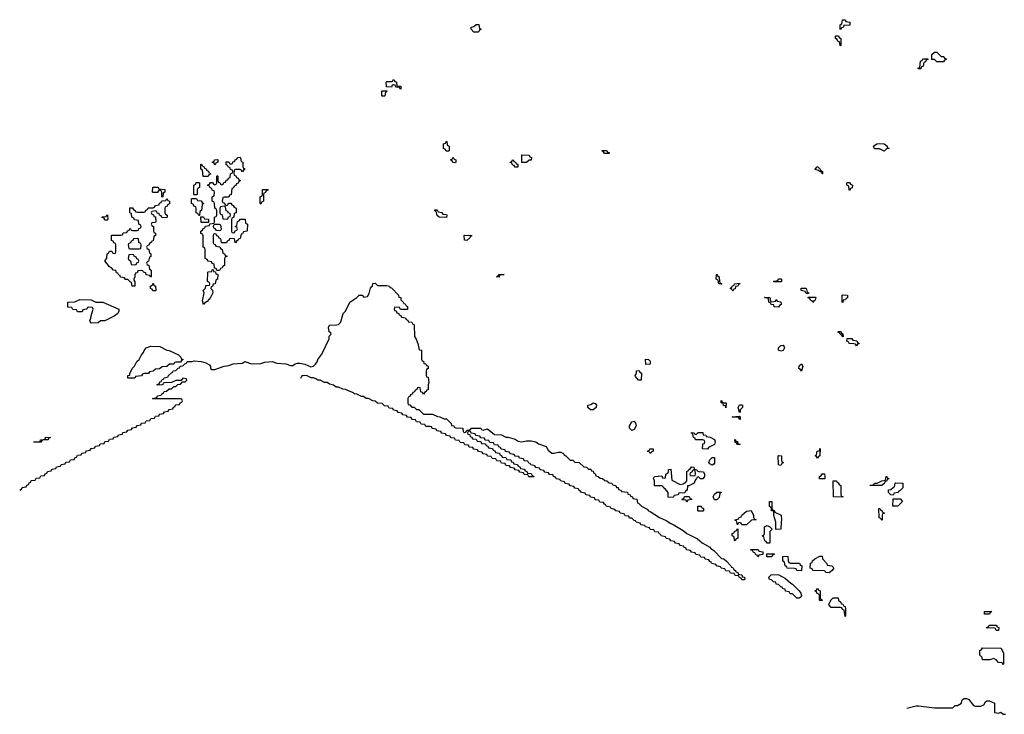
# Model space of a CAD drawing. Header units: inches. Extents: x 2550115 to 2887259, y 311850 to 494471.
# Tile 96 of 115: x 2797526 to 2806120, y 439154 to 445214. Entities that reach past the tile are written whole.
import ezdxf

# ---------------------------------------------------------------- set-up
doc = ezdxf.new("R2010")
doc.units = ezdxf.units.IN
doc.header["$MEASUREMENT"] = 0
for name, color, linetype in [('C7494', 7, 'Continuous'), ('C8403', 7, 'Continuous'), ('C8404', 7, 'Continuous')]:
    doc.layers.add(name, color=color, linetype=linetype)

msp = doc.modelspace()

# ---------------------------------------------------------------- linework, layer by layer
at = {"layer": 'C7494', "color": 6}
for points in [[(2799470, 443886), (2799462, 443902), (2799450, 443906), (2799410, 443906), (2799398, 443902), (2799394, 443870), (2799398, 443858), (2799412.7, 443852.7), (2799418, 443838), (2799432.7, 443832.7), (2799438, 443818), (2799454, 443810), (2799438, 443802), (2799432.7, 443787.3), (2799418, 443782), (2799412.7, 443767.3), (2799398, 443762), (2799392.7, 443747.3), (2799378, 443742), (2799372.7, 443687.3), (2799358, 443682), (2799350, 443666), (2799310, 443666), (2799298, 443662), (2799294, 443630), (2799298, 443618), (2799312.7, 443612.7), (2799318, 443598), (2799330, 443594), (2799342, 443598), (2799347.3, 443612.7), (2799370, 443614), (2799378, 443598), (2799390, 443594), (2799398, 443578), (2799414, 443570), (2799414, 443530), (2799398, 443522), (2799394, 443490), (2799378, 443482), (2799374, 443470), (2799374, 443370), (2799378, 443358), (2799390, 443354), (2799402, 443358), (2799407.3, 443372.7), (2799422, 443378), (2799426, 443390), (2799422, 443402), (2799406, 443410), (2799422, 443418), (2799427.3, 443452.7), (2799442, 443458), (2799450, 443474), (2799492.7, 443472.7), (2799498, 443438), (2799514, 443430), (2799512.7, 443372.7), (2799510, 443368), (2799478, 443362), (2799470, 443346), (2799458, 443342), (2799450, 443306), (2799438, 443302), (2799434, 443290), (2799418, 443282), (2799410, 443266), (2799406, 443270), (2799402, 443302), (2799370, 443306), (2799358, 443302), (2799352.7, 443287.3), (2799338, 443282), (2799330, 443266), (2799290, 443266), (2799286, 443270), (2799282, 443302), (2799267.3, 443307.3), (2799262, 443322), (2799247.3, 443327.3), (2799242, 443342), (2799230, 443346), (2799218, 443342), (2799214, 443330), (2799214, 443270), (2799218, 443258), (2799232.7, 443252.7), (2799238, 443238), (2799272.7, 443232.7), (2799278, 443218), (2799294, 443210), (2799298, 443178), (2799312.7, 443172.7), (2799318, 443158), (2799334, 443154), (2799332.7, 443147.3), (2799318, 443142), (2799314, 443130), (2799314, 443070), (2799298, 443062), (2799294, 443050), (2799278, 443042), (2799270, 443026), (2799246, 443026), (2799242, 443042), (2799226, 443046), (2799222, 443082), (2799207.3, 443087.3), (2799202, 443102), (2799170, 443106), (2799162, 443122), (2799146, 443130), (2799146, 443210), (2799142, 443222), (2799128, 443230), (2799127.3, 443327.3), (2799122, 443342), (2799106, 443350), (2799106, 443370), (2799122, 443378), (2799127.3, 443392.7), (2799142, 443398), (2799147.3, 443412.7), (2799182, 443418), (2799186, 443434), (2799222, 443438), (2799226, 443450), (2799226, 443490), (2799242, 443498), (2799246, 443510), (2799246, 443550), (2799242, 443562), (2799228.4, 443568.4), (2799226, 443610), (2799222, 443622), (2799206, 443630), (2799206, 443670), (2799222, 443678), (2799226, 443710), (2799222, 443722), (2799207.3, 443727.3), (2799202, 443742), (2799187.3, 443747.3), (2799182, 443762), (2799166, 443770), (2799182, 443778), (2799190, 443794), (2799210, 443794), (2799218, 443778), (2799230, 443774), (2799242, 443778), (2799246, 443790), (2799246, 443850), (2799250, 443854), (2799254, 443850), (2799254, 443810), (2799258, 443798), (2799272.7, 443792.7), (2799278, 443778), (2799290, 443774), (2799302, 443778), (2799307.3, 443792.7), (2799322, 443798), (2799327.3, 443812.7), (2799342, 443818), (2799347.3, 443832.7), (2799362, 443838), (2799366, 443870), (2799382, 443878), (2799386, 443890), (2799382, 443902), (2799367.3, 443907.3), (2799362, 443922), (2799346, 443930), (2799342, 443942), (2799327.3, 443947.3), (2799327.3, 443972.7), (2799350, 443974), (2799358, 443958), (2799370, 443954), (2799382, 443958), (2799387.3, 443972.7), (2799402, 443978), (2799407.3, 443992.7), (2799422, 443998), (2799427.3, 444012.7), (2799450, 444014), (2799454, 444010), (2799458, 443978), (2799474, 443970), (2799474, 443930), (2799478, 443918), (2799494, 443910), (2799478, 443902)], [(2799230, 443946), (2799222, 443962), (2799206, 443970), (2799222, 443978), (2799227.3, 443992.7), (2799250, 443994), (2799254, 443990), (2799254, 443970), (2799238, 443962)], [(2799170, 443846), (2799127.3, 443847.3), (2799122, 443902), (2799106, 443910), (2799107.3, 443952.7), (2799112.7, 443952.7), (2799118, 443938), (2799132.7, 443932.7), (2799138, 443918), (2799152.7, 443912.7), (2799158, 443898), (2799172.7, 443892.7), (2799178, 443878), (2799192.7, 443872.7), (2799192.7, 443867.3), (2799178, 443862)], [(2798770, 443666), (2798766, 443670), (2798766, 443710), (2798762, 443722), (2798750, 443726), (2798738, 443722), (2798730, 443706), (2798690, 443706), (2798686, 443710), (2798687.3, 443752.7), (2798734, 443754), (2798738, 443738), (2798792.7, 443732.7), (2798794, 443710), (2798778, 443702), (2798774, 443670)], [(2799050, 443686), (2799046, 443690), (2799046, 443770), (2799062, 443778), (2799067.3, 443792.7), (2799090, 443794), (2799094, 443790), (2799094, 443750), (2799078, 443742), (2799074, 443730), (2799074, 443690), (2799070, 443686)], [(2799630, 443606), (2799626, 443610), (2799626, 443670), (2799642, 443678), (2799646, 443690), (2799646, 443734), (2799690, 443734), (2799694, 443730), (2799678, 443722), (2799672.7, 443707.3), (2799658, 443702), (2799654, 443690), (2799654, 443630), (2799638, 443622)], [(2798810, 443486), (2798767.3, 443487.3), (2798762, 443502), (2798747.3, 443507.3), (2798742, 443522), (2798727.3, 443527.3), (2798722, 443542), (2798710, 443546), (2798678, 443542), (2798674, 443530), (2798678, 443518), (2798692.7, 443512.7), (2798698, 443498), (2798712.7, 443492.7), (2798714, 443450), (2798710, 443446), (2798678, 443442), (2798674, 443430), (2798678, 443418), (2798694, 443410), (2798694, 443370), (2798698, 443358), (2798711.6, 443351.6), (2798712, 443330), (2798698, 443322), (2798690, 443286), (2798678, 443282), (2798674, 443270), (2798658, 443262), (2798652.7, 443247.3), (2798638, 443242), (2798634, 443230), (2798638, 443218), (2798654, 443210), (2798658, 443178), (2798672, 443170), (2798671.6, 443148.4), (2798658, 443142), (2798651.6, 443108.4), (2798638, 443102), (2798634, 443090), (2798638, 443078), (2798654, 443070), (2798658, 443038), (2798674, 443030), (2798674, 442970), (2798668, 442968), (2798662, 442982), (2798630, 442988), (2798626, 443006), (2798606, 443010), (2798602, 443022), (2798590, 443026), (2798558, 443022), (2798550, 443006), (2798538, 443002), (2798532, 442988), (2798532, 442972), (2798522, 442950), (2798522, 442942), (2798531.6, 442928.4), (2798530, 442888), (2798508, 442888), (2798502, 442922), (2798490, 442926), (2798470, 442946), (2798448.4, 442948.4), (2798442, 442962), (2798407.3, 442967.3), (2798402, 442982), (2798390, 442986), (2798382, 443002), (2798370, 443006), (2798366, 443026), (2798346, 443030), (2798328.4, 443048.4), (2798310, 443058), (2798268, 443110), (2798287.3, 443132.7), (2798288.4, 443171.6), (2798302, 443178), (2798310, 443194), (2798330, 443194), (2798338, 443178), (2798350, 443174), (2798362, 443178), (2798366, 443190), (2798366, 443250), (2798362, 443262), (2798347.3, 443267.3), (2798342, 443282), (2798327.3, 443287.3), (2798326, 443330), (2798330, 443334), (2798410, 443334), (2798422, 443338), (2798430, 443354), (2798462, 443358), (2798467.3, 443372.7), (2798482, 443378), (2798490, 443394), (2798498, 443378), (2798510, 443374), (2798550, 443374), (2798562, 443378), (2798567.3, 443392.7), (2798582, 443398), (2798586, 443410), (2798582, 443422), (2798566, 443430), (2798562, 443462), (2798527.3, 443467.3), (2798522, 443482), (2798506, 443490), (2798502, 443522), (2798486, 443530), (2798487.3, 443572.7), (2798510, 443574), (2798518, 443558), (2798534, 443550), (2798538, 443538), (2798550, 443534), (2798610, 443534), (2798622, 443538), (2798627.3, 443552.7), (2798642, 443558), (2798647.3, 443572.7), (2798690, 443574), (2798702, 443578), (2798710, 443594), (2798742, 443598), (2798747.3, 443612.7), (2798762, 443618), (2798767.3, 443632.7), (2798802, 443638), (2798810, 443654), (2798818, 443638), (2798834, 443630), (2798832.7, 443607.3), (2798818, 443602), (2798812.7, 443587.3), (2798798, 443582), (2798794, 443570), (2798794, 443530), (2798798, 443518), (2798814, 443510), (2798814, 443490)], [(2799090, 443506), (2799082, 443522), (2799066, 443530), (2799066, 443570), (2799062, 443582), (2799047.3, 443587.3), (2799042, 443602), (2799026, 443610), (2799026, 443650), (2799030, 443654), (2799070, 443654), (2799078, 443638), (2799110, 443634), (2799118, 443618), (2799134, 443610), (2799118, 443602), (2799111.6, 443548.4), (2799098, 443542), (2799094, 443506)], [(2799310, 443586), (2799278, 443582), (2799274, 443570), (2799274, 443530), (2799278, 443518), (2799292.7, 443512.7), (2799298, 443478), (2799330, 443474), (2799342, 443478), (2799347.3, 443492.7), (2799362, 443498), (2799366, 443510), (2799362, 443522), (2799347.3, 443527.3), (2799342, 443542), (2799327.3, 443547.3), (2799322, 443582)], [(2798270, 443466), (2798262, 443482), (2798247.3, 443487.3), (2798247.3, 443492.7), (2798282, 443498), (2798286, 443510), (2798292, 443512), (2798294, 443470), (2798290, 443466)], [(2799110, 443446), (2799106, 443494), (2799130, 443494), (2799138, 443478), (2799172.7, 443472.7), (2799174, 443446), (2799170, 443446)], [(2799270, 443426), (2799230, 443426), (2799218, 443422), (2799214, 443410), (2799218, 443398), (2799232.7, 443392.7), (2799238, 443378), (2799270, 443374), (2799282, 443378), (2799286, 443390), (2799282, 443422)], [(2798550, 443306), (2798518, 443302), (2798512.7, 443287.3), (2798498, 443282), (2798492.7, 443267.3), (2798478, 443262), (2798474, 443250), (2798478, 443218), (2798490, 443214), (2798570, 443214), (2798582, 443218), (2798586, 443250), (2798582, 443262), (2798566, 443270), (2798562, 443302)], [(2798510, 443166), (2798478, 443162), (2798474, 443130), (2798478, 443118), (2798494, 443110), (2798498, 443078), (2798530, 443074), (2798542, 443078), (2798547.3, 443092.7), (2798562, 443098), (2798566, 443110), (2798562, 443122), (2798547.3, 443127.3), (2798542, 443142), (2798526, 443150), (2798522, 443162)], [(2799130, 442728), (2799122, 442762), (2799135.3, 442830), (2799128.8, 442851.1), (2799147.3, 442872.7), (2799150, 442894), (2799182, 442898), (2799186, 442910), (2799182, 442922), (2799166, 442930), (2799168, 443010), (2799170, 443014), (2799202, 443018), (2799207.3, 443032.7), (2799214, 443034), (2799218, 443018), (2799234, 443014), (2799238, 442998), (2799254, 442990), (2799252, 442950), (2799238, 442942), (2799231.2, 442908.9), (2799214, 442906), (2799210, 442886), (2799198, 442882), (2799194, 442870), (2799210, 442854), (2799211.3, 442830), (2799191.3, 442790), (2799163.6, 442756.4), (2799138, 442742)], [(2798710, 442848), (2798688.4, 442848.4), (2798682, 442862), (2798668.4, 442868.4), (2798668, 442890), (2798682, 442898), (2798690, 442914), (2798698, 442898), (2798712, 442890), (2798714, 442850)], [(2798150, 442566), (2798140.4, 442580.4), (2798138, 442590), (2798148, 442610), (2798148.8, 442631.1), (2798166, 442690), (2798162, 442702), (2798130, 442706), (2798118, 442702), (2798111.6, 442688.4), (2798078, 442682), (2798070, 442666), (2798030, 442666), (2798022, 442682), (2797990, 442686), (2797982, 442702), (2797947.3, 442707.3), (2797946, 442750), (2798008.4, 442751.6), (2798051.6, 442771.6), (2798150, 442771.3), (2798190.8, 442750.8), (2798250.4, 442750.4), (2798392, 442690), (2798392, 442670), (2798382, 442650), (2798350, 442628.7), (2798270, 442588), (2798230, 442586), (2798210, 442568)], [(2798470, 442086), (2798469, 442110), (2798487.3, 442112.7), (2798487.3, 442127.3), (2798509, 442170), (2798529.3, 442190.7), (2798549.4, 442230.6), (2798568.7, 442250), (2798589.1, 442290.9), (2798608, 442310), (2798613.2, 442326.8), (2798630, 442351.3), (2798670, 442366), (2798750, 442364), (2798810, 442330.7), (2798830, 442326.8), (2798912, 442290), (2798932, 442270), (2798934, 442254), (2798954, 442250), (2798938, 442242), (2798930, 442226), (2798890, 442226), (2798878, 442222), (2798871.6, 442208.4), (2798832.7, 442207.3), (2798811.6, 442188.4), (2798770, 442186), (2798747.3, 442167.3), (2798710, 442166), (2798690, 442148), (2798658, 442142), (2798650, 442128), (2798612.7, 442127.3), (2798598, 442122), (2798590, 442108), (2798538, 442102), (2798530, 442088)], [(2797648, 441528), (2797649.3, 441530.7), (2797706, 441534), (2797708, 441550), (2797747.3, 441552.7), (2797750, 441570.6), (2797794, 441570), (2797778, 441562), (2797774, 441550), (2797732, 441548), (2797718, 441542), (2797710, 441529)]]:
    msp.add_lwpolyline(points, close=True, dxfattribs=at)
for points in [[(2797526, 441110), (2797542, 441118), (2797547.3, 441132.7), (2797582, 441138), (2797587.3, 441152.7), (2797602, 441158), (2797607.3, 441172.7), (2797622, 441178), (2797627.3, 441192.7), (2797662, 441198), (2797670, 441214), (2797702, 441218), (2797710, 441234), (2797742, 441238), (2797747.3, 441252.7), (2797762, 441258), (2797767.3, 441272.7), (2797802, 441278), (2797807.3, 441292.7), (2797842, 441298), (2797847.3, 441312.7), (2797882, 441318), (2797887.3, 441332.7), (2797922, 441338), (2797927.3, 441352.7), (2797962, 441358), (2797970, 441374), (2798002, 441378), (2798007.3, 441392.7), (2798022, 441398), (2798030, 441414), (2798062, 441418), (2798067.3, 441432.7), (2798102, 441438), (2798107.3, 441452.7), (2798142, 441458), (2798150, 441474), (2798182, 441478), (2798187.3, 441492.7), (2798222, 441498), (2798227.3, 441512.7), (2798262, 441518), (2798270, 441534), (2798302, 441538), (2798310, 441554), (2798342, 441558), (2798347.3, 441572.7), (2798382, 441578), (2798387.3, 441592.7), (2798422, 441598), (2798427.3, 441612.7), (2798462, 441618), (2798470, 441634), (2798502, 441638), (2798510, 441654), (2798542, 441658), (2798550, 441674), (2798582, 441678), (2798590, 441694), (2798622, 441698), (2798630, 441714), (2798662, 441718), (2798670, 441734), (2798702, 441738), (2798710, 441754), (2798742, 441758), (2798747.3, 441772.7), (2798782, 441778), (2798790, 441794), (2798822, 441798), (2798830, 441814), (2798862, 441818), (2798867.3, 441832.7), (2798882, 441838), (2798887.3, 441852.7), (2798922, 441858), (2798927.3, 441872.7), (2798942, 441878), (2798946, 441890), (2798942, 441902), (2798930, 441906), (2798690, 441906), (2798686, 441910), (2798722, 441918), (2798728.4, 441931.6), (2798762, 441938), (2798766, 441950), (2798782, 441958), (2798788.4, 441971.6), (2798807.3, 441972.7), (2798830, 441994), (2798850, 441994), (2798870, 442014), (2798890, 442014), (2798907.3, 442032.7), (2798930, 442034), (2798946, 442054), (2798970, 442054), (2798986, 442070), (2798982, 442082), (2798950, 442086), (2798934, 442066), (2798890, 442066), (2798852, 442048), (2798790, 442046), (2798778, 442042), (2798774, 442030), (2798767.3, 442027.3), (2798726, 442026), (2798727.3, 442032.7), (2798742, 442038), (2798750, 442054), (2798762, 442058), (2798770, 442074), (2798782, 442078), (2798786, 442090), (2798822, 442098), (2798826, 442110), (2798850, 442134), (2798862, 442138), (2798866, 442150), (2798890, 442154), (2798910, 442174), (2798922, 442178), (2798927.3, 442192.7), (2798950, 442194), (2798967.3, 442212.7), (2798982, 442218), (2798988, 442232), (2799028.4, 442231.6), (2799050, 442238), (2799110.7, 442230.7), (2799150, 442221), (2799182.8, 442202.8), (2799192, 442188), (2799192, 442172), (2799202, 442162), (2799230, 442162.8), (2799309.4, 442190.6), (2799350, 442197.3), (2799390, 442210.7), (2799470, 442218), (2799490, 442231.3), (2799550, 442211), (2799630, 442214.8), (2799665.4, 442225.4), (2799730, 442230.8), (2799770, 442217.3), (2799850, 442210.7), (2799890, 442196), (2799910, 442196), (2799930, 442211), (2799950, 442218), (2799970, 442218), (2800000, 442212.5)], [(2800000, 442107.2), (2799990, 442106.6), (2799977.1, 442082.9)]]:
    msp.add_lwpolyline(points, dxfattribs=at)
at = {"layer": 'C8403', "color": 6}
for points in [[(2806050, 439886), (2806042, 439902), (2806027.3, 439907.3), (2805970, 439906), (2805966, 439910), (2805982, 439918), (2805988.4, 439931.6), (2806050, 439932), (2806058, 439918), (2806071.6, 439911.6), (2806070, 439886)], [(2806110, 439586), (2806102, 439602), (2806070, 439606), (2806048, 439630), (2806030, 439642), (2805990, 439628), (2805930, 439628), (2805926, 439650), (2805906, 439670), (2805906, 439710), (2805922, 439718), (2805930, 439734), (2806091.3, 439731.3), (2806112.7, 439687.3), (2806114, 439590)]]:
    msp.add_lwpolyline(points, close=True, dxfattribs=at)
msp.add_lwpolyline([(2805270, 439206.8), (2805350, 439226.8), (2805370, 439227.3), (2805510, 439210.6), (2805669.3, 439210.7), (2805690, 439231.3), (2805710, 439232), (2805746, 439250), (2805748.4, 439271.6), (2805756.4, 439283.6), (2805768.8, 439291.1), (2805790, 439291.3), (2805810, 439282), (2805850, 439232), (2805870, 439224.7), (2805914.6, 439225.4), (2805942, 439238), (2805956.4, 439263.6), (2805968.4, 439271.6), (2805990, 439272), (2806034, 439250), (2806034, 439170), (2806070, 439164.7), (2806090, 439172), (2806110, 439154), (2806130, 439154)], dxfattribs=at)
at = {"layer": 'C8404', "color": 6}
for points in [[(2801490, 445106), (2801466, 445130), (2801468, 445150), (2801490, 445154), (2801510, 445172), (2801532.7, 445172.7), (2801538, 445138), (2801554, 445130), (2801538, 445122), (2801530, 445106)], [(2804690, 445126), (2804686, 445130), (2804686, 445170), (2804702, 445178), (2804707.3, 445212.7), (2804730, 445214), (2804738, 445198), (2804772.7, 445192.7), (2804772.7, 445167.3), (2804718, 445162), (2804712.7, 445147.3), (2804698, 445142)], [(2804690, 444986), (2804686, 444990), (2804682, 445022), (2804667.3, 445027.3), (2804662, 445042), (2804646, 445050), (2804646, 445070), (2804650, 445074), (2804672.7, 445072.7), (2804678, 445058), (2804694, 445050), (2804694, 444990)], [(2805530, 444846), (2805510, 444866), (2805487.3, 444867.3), (2805488, 444910), (2805510, 444932), (2805530, 444932), (2805570, 444894), (2805592.7, 444892.7), (2805598, 444878), (2805614, 444870), (2805598, 444862), (2805590, 444846)], [(2805370, 444786), (2805366, 444790), (2805382, 444798), (2805387.3, 444852.7), (2805402, 444858), (2805410, 444874), (2805452.7, 444872.7), (2805452.7, 444867.3), (2805438, 444862), (2805432.7, 444847.3), (2805418, 444842), (2805412.7, 444807.3), (2805398, 444802), (2805390, 444786)], [(2800850, 444606), (2800842, 444622), (2800810, 444626), (2800802, 444642), (2800790, 444646), (2800778, 444642), (2800770, 444626), (2800727.3, 444627.3), (2800726, 444670), (2800730, 444674), (2800770, 444674), (2800782, 444678), (2800786, 444690), (2800791.6, 444691.6), (2800798, 444678), (2800814, 444670), (2800818, 444638), (2800852.7, 444632.7), (2800854, 444610)], [(2800690, 444546), (2800686, 444550), (2800686, 444590), (2800690, 444594), (2800730, 444594), (2800734, 444590), (2800718, 444582), (2800714, 444550), (2800710, 444546)], [(2801270, 444066), (2801247.3, 444067.3), (2801242, 444082), (2801226, 444090), (2801226, 444130), (2801242, 444138), (2801250, 444154), (2801254, 444150), (2801258, 444118), (2801274, 444110), (2801274, 444070)], [(2802630, 444046), (2802622, 444062), (2802606, 444070), (2802610, 444074), (2802650, 444074), (2802658, 444058), (2802670, 444054), (2802670, 444046)], [(2805070, 444068), (2805030, 444088), (2804988.4, 444088.4), (2804978, 444110), (2805006, 444130), (2805030, 444134), (2805071.3, 444130), (2805098, 444110), (2805098, 444098), (2805114, 444090), (2805092.7, 444087.3)], [(2801330, 443966), (2801307.3, 443967.3), (2801302, 443982), (2801286, 443990), (2801302, 443998), (2801310, 444014), (2801318, 443998), (2801334, 443990), (2801334, 443970)], [(2801850, 443926), (2801842, 443942), (2801827.3, 443947.3), (2801822, 443962), (2801808.4, 443968.4), (2801810, 443974), (2801822, 443978), (2801828.4, 443991.6), (2801834, 443990), (2801838, 443978), (2801854, 443970), (2801858, 443958), (2801874, 443950), (2801874, 443930), (2801870, 443926)], [(2801908, 443968), (2801910, 444034), (2801972, 444032), (2801978, 444018), (2801992, 444012), (2801990.7, 443989.3), (2801972, 443988), (2801950, 443968)], [(2804530, 443868), (2804526, 443886), (2804514, 443886), (2804498, 443898), (2804470, 443906), (2804468, 443910), (2804486, 443930), (2804492, 443930), (2804514, 443910), (2804518, 443898), (2804534, 443890), (2804534, 443870)], [(2804766, 443726), (2804762, 443762), (2804746, 443770), (2804746, 443790), (2804750, 443794), (2804770, 443794), (2804778, 443778), (2804794, 443770), (2804792.7, 443747.3), (2804778, 443742), (2804770, 443726)], [(2801250, 443489.2), (2801186, 443490), (2801170, 443506), (2801162, 443542), (2801150, 443546), (2801150, 443554), (2801170, 443554), (2801178, 443538), (2801211.6, 443531.6), (2801218, 443518), (2801250, 443514), (2801254, 443510)], [(2801430, 443288), (2801408.7, 443290), (2801406, 443330), (2801410, 443334), (2801472.7, 443332.7), (2801470, 443326), (2801458, 443322), (2801454, 443310)], [(2801710, 442969), (2801688.7, 442970), (2801702, 442978), (2801710, 442991.3), (2801754, 442990), (2801714, 442986)], [(2803650, 442906), (2803628.8, 442908.9), (2803622, 442942), (2803606, 442950), (2803608.4, 442991.6), (2803614, 442990), (2803618, 442978), (2803632, 442972), (2803634, 442930), (2803638, 442918), (2803654, 442910)], [(2804110, 442926), (2804106, 442930), (2804110, 442934), (2804142, 442938), (2804150, 442952), (2804170, 442952), (2804174, 442950), (2804174, 442930), (2804170, 442926)], [(2803750, 442846), (2803742, 442862), (2803730, 442866), (2803730, 442874), (2803742, 442878), (2803746, 442890), (2803762, 442898), (2803766, 442910), (2803810, 442914), (2803812, 442910), (2803798, 442902), (2803794, 442890), (2803774, 442886), (2803770, 442866), (2803758, 442862)], [(2804390, 442826), (2804382, 442842), (2804346, 442850), (2804347.3, 442872.7), (2804390, 442872), (2804398, 442838), (2804414, 442830), (2804410, 442826)], [(2804090, 442754), (2804122, 442758), (2804130, 442772), (2804138, 442758), (2804170, 442752), (2804171.6, 442728.4), (2804158, 442722), (2804150, 442706), (2804110, 442708.7), (2804107.3, 442727.3), (2804086, 442730), (2804082, 442742), (2804066, 442750), (2804062, 442782), (2804030, 442786), (2804026, 442790), (2804030, 442794), (2804074, 442790), (2804078, 442758)], [(2804450, 442746), (2804442, 442762), (2804427.3, 442767.3), (2804422, 442782), (2804407.3, 442787.3), (2804407.3, 442792.7), (2804470, 442794), (2804474, 442790), (2804470, 442766), (2804458, 442762)], [(2804710, 442746), (2804706, 442750), (2804706, 442810), (2804710, 442814), (2804750, 442812), (2804750, 442786), (2804738, 442782), (2804734, 442770), (2804714, 442766)], [(2804710, 442448), (2804702, 442462), (2804686, 442470), (2804682, 442482), (2804670, 442486), (2804670, 442494), (2804690, 442494), (2804698, 442478), (2804710, 442474), (2804714, 442450)], [(2804830, 442368), (2804822, 442382), (2804807.3, 442387.3), (2804766, 442390), (2804762, 442402), (2804746, 442410), (2804747.3, 442432.7), (2804790, 442432), (2804798, 442418), (2804832.7, 442412.7), (2804838, 442398), (2804852, 442390), (2804838, 442382)], [(2804170, 442322), (2804148.7, 442330), (2804150, 442352), (2804170, 442372), (2804190, 442374), (2804199.6, 442359.6), (2804202, 442350), (2804190, 442328.7)], [(2802990, 442206), (2802987.3, 442252.7), (2803014, 442250), (2803030, 442234), (2803030, 442208)], [(2804350, 442148.7), (2804342, 442162), (2804326, 442170), (2804330, 442194), (2804350, 442212), (2804362, 442190)], [(2802950, 442068.7), (2802928, 442070), (2802900.4, 442100.4), (2802898, 442110), (2802908.7, 442130), (2802910, 442152), (2802932.7, 442152.7), (2802938, 442138), (2802954, 442130)], [(2802530, 441809.2), (2802508, 441810), (2802486, 441830), (2802486, 441850), (2802510, 441858), (2802530, 441870.8), (2802550, 441864.7), (2802561, 441850), (2802558, 441830)], [(2803690, 441828), (2803686, 441846), (2803670, 441848), (2803666, 441866), (2803648, 441870), (2803648, 441892), (2803654, 441890), (2803658, 441878), (2803671.6, 441871.6), (2803692, 441870)], [(2803810, 441786), (2803798, 441830), (2803810, 441854), (2803830, 441854), (2803834, 441850), (2803834, 441830), (2803814, 441810), (2803814, 441790)], [(2803810, 441726), (2803802, 441742), (2803790, 441746), (2803750, 441746), (2803746, 441750), (2803810, 441754), (2803814, 441750), (2803814, 441726)], [(2802870, 441629), (2802849.6, 441649.6), (2802849.5, 441670.5), (2802870, 441704.7), (2802892, 441712), (2802904.7, 441684.7), (2802906, 441670), (2802890, 441638)], [(2803530, 441468), (2803486, 441470), (2803487.3, 441507.3), (2803490, 441514), (2803502, 441518), (2803506, 441530), (2803502, 441542), (2803487.3, 441547.3), (2803426, 441550), (2803422, 441562), (2803406, 441570), (2803402, 441602), (2803390, 441606), (2803388.8, 441611.1), (2803414, 441610), (2803418, 441598), (2803430, 441594), (2803448.8, 441611.1), (2803490, 441612), (2803492.7, 441592.7), (2803514, 441590), (2803518, 441578), (2803551.6, 441571.6), (2803590, 441551.3), (2803596, 441530), (2803590.9, 441509.1), (2803538, 441482)], [(2803790, 441508), (2803782, 441522), (2803770, 441526), (2803769.1, 441550.9), (2803774, 441550), (2803778, 441538), (2803790, 441534), (2803794, 441514), (2803814, 441510), (2803810, 441508)], [(2803030, 441428.7), (2803022, 441442), (2803010, 441446), (2803007.3, 441452.7), (2803022, 441458), (2803026, 441470), (2803054, 441470), (2803054, 441450), (2803038, 441442)], [(2803570, 441328.7), (2803550, 441338), (2803542, 441350), (2803550, 441374), (2803570, 441394), (2803590, 441394), (2803590, 441346), (2803583.6, 441336.4)], [(2804170, 441326), (2804148, 441330), (2804146, 441410), (2804150, 441412), (2804174, 441410), (2804174, 441370), (2804178, 441358), (2804194, 441350), (2804178, 441342)], [(2804490, 441389), (2804482, 441402), (2804468, 441410), (2804482, 441418), (2804488, 441450), (2804506, 441454), (2804510, 441472), (2804514, 441470), (2804511.3, 441410), (2804498, 441402)], [(2803490, 441208), (2803468.4, 441208.4), (2803450, 441226), (2803438, 441222), (2803434, 441210), (2803422, 441198), (2803412, 441170), (2803366, 441146), (2803354, 441146), (2803351.3, 441108.7), (2803338, 441102), (2803332.7, 441087.3), (2803278, 441082), (2803272.7, 441067.3), (2803238, 441062), (2803230, 441046), (2803187.3, 441047.3), (2803186, 441090), (2803160.4, 441120.4), (2803146, 441130), (2803142, 441142), (2803130, 441146), (2803067.3, 441147.3), (2803066, 441190), (2803058, 441210), (2803068, 441230), (2803130, 441234), (2803138, 441218), (2803150, 441214), (2803162, 441218), (2803166, 441250), (2803182, 441258), (2803188, 441272), (2803188.7, 441290), (2803210, 441294), (2803218, 441198), (2803290, 441158), (2803316.4, 441163.6), (2803340.4, 441179.6), (2803348, 441190), (2803348.4, 441271.6), (2803362, 441278), (2803366, 441290), (2803382, 441298), (2803388.4, 441311.6), (2803410, 441311), (2803412.7, 441292.7), (2803434, 441290), (2803438, 441278), (2803452.7, 441272.7), (2803494, 441270), (2803502, 441250), (2803502, 441230)], [(2803410, 441286), (2803398, 441282), (2803392.7, 441267.3), (2803378, 441262), (2803374, 441250), (2803378, 441238), (2803410, 441234), (2803422, 441238), (2803426, 441250), (2803422, 441282)], [(2804550, 441208), (2804508.4, 441208.4), (2804506, 441230), (2804522, 441238), (2804530, 441251), (2804550, 441251.3), (2804554, 441230), (2804554, 441210)], [(2805050, 441149), (2804948.7, 441150), (2804950, 441154), (2804982, 441158), (2804986, 441170), (2805010, 441171.3), (2805050, 441192), (2805082, 441198), (2805088, 441230), (2805094, 441230), (2805098, 441218), (2805110, 441214), (2805112.7, 441207.3), (2805098, 441202), (2805094, 441190), (2805078, 441182), (2805074, 441170)], [(2804710, 441048), (2804628, 441050), (2804626, 441190), (2804654, 441190), (2804658, 441178), (2804670, 441174), (2804678, 441158), (2804694, 441150), (2804694, 441070), (2804698, 441058), (2804710, 441054)], [(2805150, 441066), (2805130, 441068), (2805108, 441090), (2805108.7, 441111.3), (2805130, 441114), (2805150, 441134), (2805162, 441138), (2805166, 441170), (2805170, 441174), (2805234, 441170), (2805234, 441130), (2805210, 441106), (2805198, 441102), (2805191.6, 441088.4), (2805158, 441082)], [(2803350, 441006), (2803342, 441022), (2803310, 441026), (2803306, 441030), (2803322, 441038), (2803330, 441054), (2803370, 441054), (2803378, 441038), (2803390, 441034), (2803391.6, 441028.4), (2803358, 441022)], [(2803590, 441026), (2803578, 441050), (2803590, 441074), (2803610, 441092), (2803650, 441092), (2803650, 441086), (2803638, 441082), (2803630, 441046), (2803610, 441026)], [(2803450, 440926), (2803446, 440930), (2803446, 440970), (2803474, 440970), (2803478, 440958), (2803494, 440950), (2803494, 440930), (2803490, 440926)], [(2804130, 440766), (2804126, 440770), (2804126, 440830), (2804109.3, 440889.3), (2804107.3, 440927.3), (2804088.7, 440930), (2804088, 440948), (2804082, 440962), (2804070, 440966), (2804069.3, 441010.7), (2804090.8, 441010), (2804092, 440952), (2804098, 440938), (2804110, 440934), (2804118, 440918), (2804171, 440890), (2804176, 440850), (2804171, 440830), (2804170, 440768)], [(2805190, 440968.7), (2805146, 440970), (2805150, 441034), (2805210, 441034), (2805232, 441012)], [(2803828, 440808), (2803822, 440822), (2803810, 440826), (2803798, 440822), (2803790, 440806), (2803782, 440842), (2803770, 440846), (2803768.4, 440851.6), (2803802, 440858), (2803806, 440870), (2803822, 440878), (2803828.7, 440890), (2803870, 440926), (2803911.2, 440931.1), (2803931.6, 440888.4), (2803931.6, 440871.6), (2803938, 440858), (2803954, 440850), (2803912, 440848), (2803870, 440808)], [(2805050, 440846), (2805042, 440862), (2805029.1, 440869.1), (2805026, 440950), (2805029.1, 440950.9), (2805034, 440950), (2805038, 440938), (2805054, 440930), (2805058, 440918), (2805071, 440911), (2805070, 440906), (2805058, 440902), (2805054, 440890), (2805054, 440850)], [(2804050, 440646), (2804042, 440662), (2804030, 440666), (2804022, 440702), (2804009.1, 440709.1), (2804010, 440714), (2804022, 440718), (2804026, 440730), (2804028, 440790), (2804050, 440802), (2804074, 440790), (2804094, 440770), (2804074, 440750), (2804074, 440650), (2804070, 440646)], [(2803770, 440666), (2803766, 440670), (2803762, 440702), (2803746, 440710), (2803746, 440730), (2803762, 440738), (2803766, 440750), (2803782, 440758), (2803790, 440774), (2803794, 440770), (2803794, 440690), (2803778, 440682)], [(2803970, 440528), (2803962, 440542), (2803950, 440546), (2803942, 440562), (2803930, 440566), (2803922, 440582), (2803907.3, 440587.3), (2803907.3, 440592.7), (2803971.2, 440591.1), (2803978, 440578), (2804012.7, 440572.7), (2804012.7, 440547.3), (2803978, 440542)], [(2804047.3, 440527.3), (2804047.3, 440552.7), (2804110, 440554), (2804114, 440550), (2804098, 440542), (2804090, 440528)], [(2804350, 440406), (2804310, 440408), (2804302, 440422), (2804290, 440426), (2804226, 440430), (2804222, 440442), (2804206, 440450), (2804202, 440482), (2804186, 440490), (2804186, 440530), (2804230, 440534), (2804232.7, 440492.7), (2804238, 440478), (2804250, 440474), (2804332.7, 440472.7), (2804338, 440458), (2804354, 440450)], [(2804590, 440389.2), (2804566, 440390), (2804550, 440406), (2804448.4, 440408.4), (2804442, 440422), (2804426, 440430), (2804427.3, 440472.7), (2804442, 440478), (2804447.3, 440492.7), (2804466, 440510), (2804510, 440534), (2804530, 440534), (2804532, 440510), (2804572, 440470), (2804574, 440454), (2804614, 440450), (2804630, 440434), (2804631.2, 440431.1), (2804618, 440410)], [(2804330, 440168), (2804308.4, 440168.4), (2804270, 440206), (2804250, 440206), (2804242, 440222), (2804210, 440228), (2804206, 440246), (2804186, 440250), (2804182, 440262), (2804170, 440266), (2804150, 440286), (2804130, 440288), (2804126, 440306), (2804106, 440310), (2804088, 440328), (2804070, 440328.7), (2804066, 440350), (2804086, 440370), (2804130, 440374), (2804152, 440370), (2804210, 440338.8), (2804256.8, 440296.8), (2804271, 440290), (2804330, 440231.3), (2804344.7, 440210), (2804350.7, 440190), (2804343.6, 440176.4)], [(2804510, 440146), (2804506, 440150), (2804506, 440190), (2804502, 440202), (2804487.3, 440207.3), (2804482, 440222), (2804468.4, 440228.4), (2804470, 440234), (2804482, 440238), (2804488.4, 440251.6), (2804494, 440250), (2804498, 440238), (2804512, 440230), (2804514, 440170), (2804518, 440158), (2804534, 440150), (2804530, 440146)], [(2804730, 440006), (2804722, 440062), (2804707.3, 440067.3), (2804702, 440082), (2804690, 440086), (2804610, 440086), (2804590, 440106), (2804588.7, 440111.3), (2804606, 440150), (2804626, 440170), (2804670.9, 440170.9), (2804674, 440150), (2804692.7, 440132.7), (2804698, 440118), (2804710, 440114), (2804718, 440098), (2804730, 440094), (2804734, 440070), (2804734, 440010)], [(2805948.4, 440028.4), (2805946, 440050), (2806012, 440050), (2805998, 440042), (2805990, 440028.7)]]:
    msp.add_lwpolyline(points, close=True, dxfattribs=at)
msp.add_lwpolyline([(2800000, 442212.5), (2800014, 442210), (2800066, 442186), (2800090, 442191), (2800109, 442210), (2800122, 442230), (2800128, 442250), (2800163.2, 442296.8), (2800228, 442430), (2800228.4, 442451.6), (2800246, 442470), (2800242, 442482), (2800228, 442490), (2800222, 442530), (2800228.7, 442550), (2800290, 442550.8), (2800310, 442556), (2800326.8, 442573.2), (2800332.9, 442587.1), (2800348.7, 442650), (2800370, 442672), (2800408, 442750), (2800468.4, 442791.6), (2800490, 442812), (2800514, 442810), (2800530, 442794), (2800562, 442798), (2800575.3, 442824.7), (2800588.7, 442871.3), (2800595.3, 442884.7), (2800606, 442890), (2800607.3, 442912.7), (2800630, 442914), (2800650, 442894), (2800730, 442894), (2800754, 442890), (2800758, 442878), (2800770, 442874), (2800832, 442810), (2800834, 442794), (2800852, 442790), (2800854, 442770), (2800874, 442750), (2800878, 442738), (2800890, 442734), (2800898, 442718), (2800911.6, 442711.6), (2800910, 442686), (2800850, 442686), (2800842, 442702), (2800830, 442706), (2800798, 442702), (2800794, 442690), (2800798, 442678), (2800812.7, 442672.7), (2800818, 442658), (2800832.7, 442652.7), (2800838, 442638), (2800852.7, 442632.7), (2800858, 442618), (2800892.7, 442612.7), (2800898, 442598), (2800912.7, 442592.7), (2800918, 442578), (2800950, 442574), (2800958, 442558), (2800970, 442554), (2800972, 442450), (2800986.8, 442426.8), (2801001, 442390), (2801014, 442334), (2801034, 442330), (2801032.7, 442252.7), (2801038, 442238), (2801050, 442234), (2801054, 442214), (2801071.6, 442211.6), (2801078, 442198), (2801091.6, 442191.6), (2801092, 442170), (2801078, 442162), (2801074, 442150), (2801074, 442110), (2801078, 442098), (2801090, 442094), (2801098, 442050), (2801091.6, 442028.4), (2801090, 441986), (2801078, 441982), (2801074, 441970), (2801058, 441962), (2801050, 441946), (2801042, 441962), (2801027.3, 441967.3), (2801022, 442002), (2801010, 442006), (2800998, 442002), (2800992.7, 441987.3), (2800978, 441982), (2800972.7, 441967.3), (2800958, 441962), (2800952.7, 441947.3), (2800938, 441942), (2800932.7, 441927.3), (2800918, 441922), (2800914, 441910), (2800914, 441870), (2800918, 441858), (2800932.7, 441852.7), (2800950, 441834), (2800970, 441834), (2800990, 441814), (2801010, 441814), (2801050, 441772), (2801130, 441772), (2801171.3, 441751.3), (2801194, 441750), (2801230, 441732), (2801250, 441731.3), (2801292, 441690), (2801294, 441674), (2801314, 441670), (2801318, 441658), (2801332.7, 441652.7), (2801394, 441650), (2801398, 441618), (2801410, 441614), (2801422, 441618), (2801430, 441634), (2801462, 441638), (2801470, 441651.3), (2801550, 441651), (2801558, 441638), (2801570, 441634), (2801610, 441644.7), (2801670, 441596), (2801730, 441591), (2801770, 441571), (2801790, 441571), (2801850, 441554.8), (2801877.3, 441537.3), (2801910, 441530.8), (2801950, 441538.8), (2801990, 441538.8), (2802030, 441530.7), (2802054, 441514), (2802122, 441490), (2802139.6, 441459.6), (2802170, 441432), (2802190, 441431.3), (2802230, 441442), (2802250, 441442), (2802271.3, 441430), (2802278, 441418), (2802292, 441410), (2802330, 441372), (2802354, 441370), (2802370, 441354), (2802410, 441352), (2802450, 441314), (2802474, 441310), (2802490, 441294), (2802510, 441294), (2802518, 441278), (2802530, 441274), (2802538, 441258), (2802550, 441254), (2802554, 441234), (2802574, 441230), (2802592.7, 441212.7), (2802614, 441210), (2802632.7, 441192.7), (2802650, 441192), (2802670, 441172), (2802694, 441170), (2802698, 441158), (2802712, 441152), (2802730, 441151.3), (2802734, 441134), (2802750, 441132), (2802754, 441114), (2802774, 441110), (2802778, 441098), (2802830, 441092), (2802834, 441074), (2802854, 441070), (2802858, 441058), (2802874, 441050), (2802878, 441038), (2802912, 441030), (2802918, 440998), (2802930, 440994), (2802954, 440970), (2803003.6, 440943.6), (2803014, 440930), (2803030, 440924.7), (2803110, 440871.3), (2803170, 440844.7), (2803210, 440818), (2803230, 440811), (2803316.8, 440756.8), (2803350, 440731), (2803443.5, 440683.5), (2803482, 440650), (2803550.9, 440610.9), (2803559.6, 440599.6), (2803583.6, 440583.6), (2803652, 440512), (2803670.9, 440510.9), (2803694, 440490), (2803734, 440450), (2803738, 440438), (2803750, 440434), (2803758, 440418), (2803774, 440410), (2803778, 440398), (2803794, 440390), (2803798, 440378), (2803830, 440372), (2803834, 440354), (2803852, 440350), (2803854, 440330), (2803850, 440326), (2803830, 440328), (2803822, 440342), (2803806, 440350), (2803802, 440362), (2803770, 440366), (2803762, 440382), (2803730, 440386), (2803722, 440402), (2803690, 440406), (2803682, 440422), (2803648.4, 440428.4), (2803642, 440442), (2803610, 440448), (2803602, 440462), (2803566, 440470), (2803562, 440482), (2803550, 440486), (2803542, 440502), (2803510, 440506), (2803502, 440522), (2803470, 440526), (2803462, 440542), (2803428.4, 440548.4), (2803422, 440562), (2803390, 440568), (2803382, 440582), (2803346, 440590), (2803342, 440602), (2803326, 440610), (2803322, 440622), (2803290, 440626), (2803282, 440642), (2803250, 440646), (2803242, 440662), (2803208.4, 440668.4), (2803202, 440682), (2803168.4, 440688.4), (2803162, 440702), (2803126, 440710), (2803122, 440722), (2803110, 440726), (2803102, 440742), (2803070, 440746), (2803062, 440762), (2803030, 440766), (2803022, 440782), (2802988.4, 440788.4), (2802982, 440802), (2802948.4, 440808.4), (2802942, 440822), (2802906, 440830), (2802902, 440842), (2802890, 440846), (2802870, 440866), (2802850, 440866), (2802842, 440882), (2802810, 440886), (2802802, 440902), (2802768.4, 440908.4), (2802762, 440922), (2802728.4, 440928.4), (2802722, 440942), (2802688.4, 440948.4), (2802682, 440962), (2802646, 440970), (2802642, 440982), (2802630, 440986), (2802622, 441002), (2802590, 441006), (2802582, 441022), (2802550, 441026), (2802542, 441042), (2802508.4, 441048.4), (2802502, 441062), (2802468.4, 441068.4), (2802462, 441082), (2802447.3, 441087.3), (2802428.4, 441088.4), (2802422, 441102), (2802406, 441110), (2802402, 441122), (2802370, 441126), (2802362, 441142), (2802330, 441146), (2802322, 441162), (2802288.4, 441168.4), (2802282, 441182), (2802246, 441190), (2802242, 441202), (2802208.4, 441208.4), (2802202, 441222), (2802186, 441230), (2802182, 441242), (2802150, 441246), (2802142, 441262), (2802110, 441266), (2802102, 441282), (2802070, 441286), (2802062, 441302), (2802030, 441306), (2802022, 441322), (2801986, 441330), (2801982, 441342), (2801970, 441346), (2801962, 441362), (2801930, 441366), (2801922, 441382), (2801887.3, 441387.3), (2801882, 441402), (2801850, 441406), (2801842, 441422), (2801807.3, 441427.3), (2801802, 441442), (2801767.3, 441447.3), (2801762, 441462), (2801727.3, 441467.3), (2801722, 441482), (2801707.3, 441487.3), (2801702, 441502), (2801670, 441506), (2801662, 441522), (2801630, 441526), (2801622, 441542), (2801590, 441546), (2801582, 441562), (2801550, 441566), (2801542, 441582), (2801507.3, 441587.3), (2801502, 441602), (2801466, 441606), (2801462, 441622), (2801450, 441626), (2801438, 441622), (2801434, 441610), (2801438, 441598), (2801454, 441594), (2801458, 441578), (2801472.7, 441572.7), (2801478, 441558), (2801510, 441554), (2801518, 441538), (2801550, 441534), (2801558, 441518), (2801592.7, 441512.7), (2801598, 441498), (2801612.7, 441492.7), (2801618, 441478), (2801652.7, 441472.7), (2801658, 441458), (2801672.7, 441452.7), (2801678, 441438), (2801712.7, 441432.7), (2801718, 441418), (2801732.7, 441412.7), (2801738, 441398), (2801770, 441394), (2801778, 441378), (2801812.7, 441372.7), (2801818, 441358), (2801832.7, 441352.7), (2801838, 441338), (2801870, 441334), (2801878, 441318), (2801892.7, 441312.7), (2801898, 441298), (2801930, 441294), (2801938, 441278), (2801952.7, 441272.7), (2801958, 441258), (2801990, 441254), (2801998, 441238), (2802014, 441230), (2802014, 441226), (2801970, 441226), (2801962, 441242), (2801930, 441246), (2801922, 441262), (2801890, 441266), (2801882, 441282), (2801850, 441286), (2801842, 441302), (2801810, 441306), (2801802, 441322), (2801770, 441326), (2801762, 441342), (2801730, 441346), (2801722, 441362), (2801690, 441366), (2801682, 441382), (2801650, 441386), (2801642, 441402), (2801610, 441406), (2801602, 441422), (2801570, 441426), (2801562, 441442), (2801530, 441446), (2801522, 441462), (2801490, 441466), (2801482, 441482), (2801450, 441486), (2801442, 441502), (2801410, 441506), (2801402, 441522), (2801370, 441526), (2801362, 441542), (2801330, 441546), (2801322, 441562), (2801290, 441566), (2801282, 441582), (2801250, 441586), (2801242, 441602), (2801210, 441606), (2801202, 441622), (2801167.3, 441627.3), (2801162, 441642), (2801127.3, 441647.3), (2801122, 441662), (2801110, 441666), (2801070, 441666), (2801062, 441682), (2801030, 441686), (2801022, 441702), (2800990, 441706), (2800982, 441722), (2800950, 441726), (2800942, 441742), (2800910, 441746), (2800902, 441762), (2800870, 441766), (2800862, 441782), (2800830, 441786), (2800822, 441802), (2800790, 441806), (2800782, 441822), (2800750, 441826), (2800742, 441842), (2800710, 441846), (2800690, 441866), (2800648.4, 441868.4), (2800627.3, 441887.3), (2800608.4, 441888.4), (2800570, 441908), (2800550, 441908), (2800527.3, 441927.3), (2800510, 441928), (2800470, 441948), (2800449, 441949), (2800430, 441962), (2800370, 441988), (2800346, 441990), (2800310, 442008.7), (2800289.2, 442009.2), (2800264.7, 442024.7), (2800230, 442035.3), (2800208.7, 442048.7), (2800186, 442050), (2800150, 442068.7), (2800129.3, 442069.3), (2800110, 442082), (2800089, 442089), (2800069.4, 442089.4), (2800029, 442109), (2800000, 442107.2)], dxfattribs=at)

doc.saveas('drawing.dxf')
